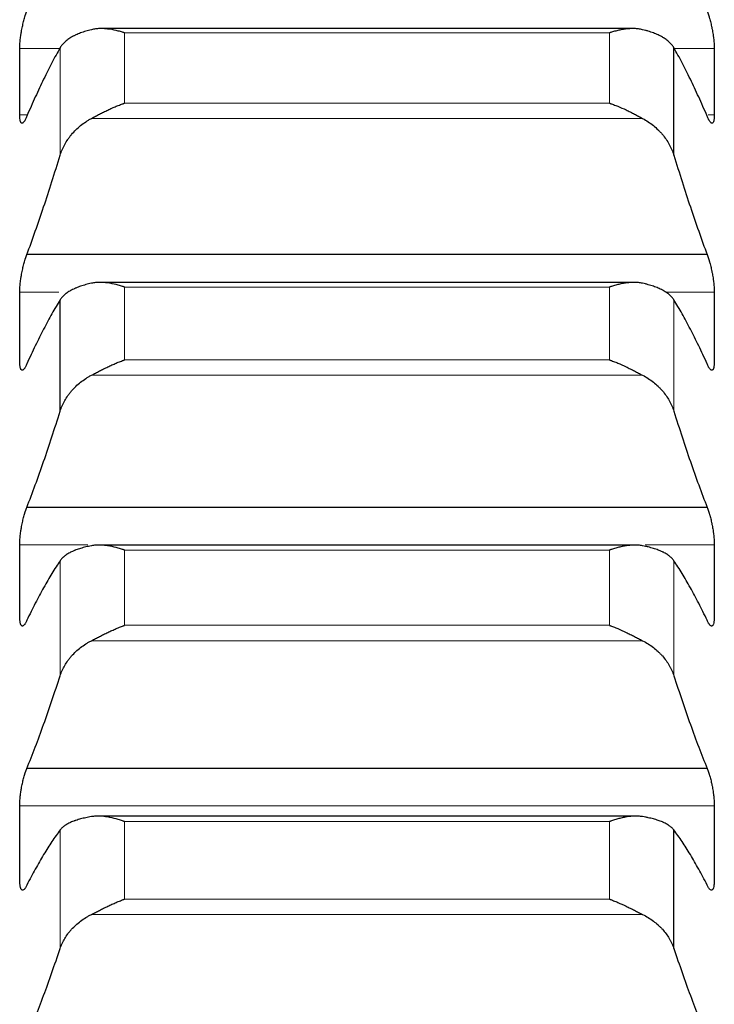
# Model space of a CAD drawing. Header units: inches. Extents: x 0 to 20790, y -12 to 14700.
# Tile 177 of 256: x 7872 to 7924, y 10176 to 10250. Entities that reach past the tile are written whole.
import ezdxf

# ---------------------------------------------------------------- set-up
doc = ezdxf.new("R2010")
doc.units = ezdxf.units.IN
doc.layers.add('1', color=7, linetype='Continuous', true_color=0xffffff)
doc.layers.add('254', color=7, linetype='Continuous', true_color=0xffffff)
doc.styles.add('latin_extended', font='simplex.shx')
doc.dimstyles.get("Standard").update_dxf_attribs({"dimtxt": 0.18, "dimasz": 0.18, "dimexe": 0.18, "dimexo": 0.0625, "dimgap": 0.09, "dimtad": 0, "dimtih": 1, "dimtoh": 1, "dimdec": 4, "dimzin": 0, "dimdsep": 46, "dimtxsty": 'Standard', "dimcen": 0.09, "dimadec": 0, "dimazin": 0, "dimtfac": 1, "dimtdec": 4, "dimtofl": 0, "dimtmove": 0, "dimatfit": 3, "dimfxl": 1, "dimtolj": 1, "dimtzin": 0, "dimarcsym": 0})

# ---------------------------------------------------------------- blocks, each defined once
blk = doc.blocks.new('_U4')
at = {"layer": '254', "color": 3, "linetype": 'Continuous', "lineweight": 13, "transparency": 16777216}
for p, q in [((1196.915, 10968.48), (1196.915, 7971.958)), ((8181.915, 9131.481), (8181.915, 7971.958)), ((1319.415, 8006.958), (8059.415, 8006.958))]:
    blk.add_line(p, q, dxfattribs=at)
at = {"layer": '254', "color": 3, "transparency": 16777216}
for points in [[(1319.415, 8027.374), (1319.415, 7986.541), (1196.915, 8006.958)], [(8059.415, 7986.541), (8059.415, 8027.374), (8181.915, 8006.958)]]:
    blk.add_solid(points, dxfattribs=at)
at = {"layer": 'Defpoints', "color": 0, "transparency": 16777216}
for p in [(1196.915, 11003.48), (8181.915, 9166.481), (8181.915, 8006.958)]:
    blk.add_point(p, dxfattribs=at)
at = {"layer": '254', "color": 2, "lineweight": 13, "transparency": 16777216, "insert": (4473.582, 8190.708), "char_height": 122.5, "attachment_point": 1, "style": 'latin_extended'}
blk.add_mtext('\\A1;6985', dxfattribs=at)

msp = doc.modelspace()

# ---------------------------------------------------------------- linework, layer by layer
at = {"layer": '1', "color": 2, "linetype": 'Continuous', "lineweight": 25}
for p, q in [((7917.785, 10248.948), (7878.01, 10248.948)), ((7920.889, 10239.461), (7920.889, 10247.516)), ((7923.377, 10232.023), (7872.452, 10232.023)), ((7917.862, 10229.944), (7877.934, 10229.944)), ((7874.941, 10220.301), (7874.941, 10228.643)), ((7923.377, 10213.101), (7872.452, 10213.101)), ((7917.939, 10210.281), (7877.862, 10210.281)), ((7923.377, 10193.545), (7872.452, 10193.545)), ((7918.015, 10189.989), (7877.791, 10189.989)), ((7920.889, 10180.075), (7920.889, 10188.953))]:
    msp.add_line(p, q, dxfattribs=at)
at = {"layer": '1', "color": 110, "linetype": 'Continuous', "lineweight": 13}
for p, q in [((7879.771, 10243.367), (7879.771, 10248.627)), ((7916.059, 10248.627), (7879.771, 10248.627)), ((7916.059, 10243.367), (7916.059, 10248.627)), ((7874.941, 10239.461), (7874.941, 10247.516)), ((7874.917, 10247.464), (7871.917, 10247.464)), ((7923.912, 10247.464), (7920.913, 10247.464)), ((7916.059, 10243.367), (7879.771, 10243.367)), ((7872.44, 10242.484), (7871.917, 10242.484)), ((7923.912, 10242.484), (7923.447, 10242.484)), ((7918.546, 10242.224), (7877.283, 10242.224)), ((7874.856, 10229.212), (7871.917, 10229.212)), ((7916.059, 10229.593), (7879.771, 10229.593)), ((7879.771, 10224.145), (7879.771, 10229.593)), ((7916.059, 10224.145), (7916.059, 10229.593)), ((7923.912, 10229.212), (7920.259, 10229.212)), ((7920.889, 10220.301), (7920.889, 10228.643)), ((7916.059, 10224.145), (7879.771, 10224.145)), ((7918.546, 10222.997), (7877.283, 10222.997)), ((7877.01, 10210.299), (7871.917, 10210.299)), ((7918.242, 10210.299), (7877.572, 10210.299)), ((7916.059, 10209.898), (7879.771, 10209.898)), ((7879.771, 10204.271), (7879.771, 10209.898)), ((7916.059, 10204.271), (7916.059, 10209.898)), ((7923.912, 10210.299), (7918.748, 10210.299)), ((7874.941, 10200.495), (7874.941, 10209.112)), ((7920.889, 10200.495), (7920.889, 10209.112)), ((7916.059, 10204.271), (7879.771, 10204.271)), ((7918.546, 10203.121), (7877.283, 10203.121)), ((7923.912, 10190.757), (7871.917, 10190.757)), ((7916.059, 10189.575), (7879.771, 10189.575)), ((7879.771, 10183.777), (7879.771, 10189.575)), ((7916.059, 10183.777), (7916.059, 10189.575)), ((7874.941, 10180.075), (7874.941, 10188.953)), ((7916.059, 10183.777), (7879.771, 10183.777)), ((7918.546, 10182.625), (7877.283, 10182.625))]:
    msp.add_line(p, q, dxfattribs=at)
at = {"layer": '1', "color": 2, "linetype": 'Continuous', "lineweight": 25}
for points, knots in [([(7871.917, 10247.464), (7871.918, 10247.513), (7871.92, 10247.613), (7871.928, 10247.775), (7871.937, 10247.89), (7871.945, 10247.979), (7871.947, 10248.009), (7871.954, 10248.07), (7871.957, 10248.101), (7871.974, 10248.255), (7871.991, 10248.381), (7872.016, 10248.542), (7872.021, 10248.575), (7872.029, 10248.624), (7872.032, 10248.64), (7872.037, 10248.673), (7872.051, 10248.755), (7872.078, 10248.901), (7872.104, 10249.03), (7872.131, 10249.158), (7872.145, 10249.222), (7872.189, 10249.413), (7872.219, 10249.535), (7872.267, 10249.71), (7872.283, 10249.767), (7872.308, 10249.851), (7872.316, 10249.879), (7872.333, 10249.934), (7872.341, 10249.961), (7872.384, 10250.093), (7872.418, 10250.19), (7872.452, 10250.28)], [0, 0, 0, 0, 0.0625, 0.125, 0.1875, 0.1875, 0.21875, 0.21875, 0.25, 0.25, 0.375, 0.375, 0.40625, 0.40625, 0.421875, 0.421875, 0.4375, 0.5, 0.5625, 0.5625, 0.625, 0.625, 0.75, 0.75, 0.8125, 0.8125, 0.84375, 0.84375, 0.875, 0.875, 1, 1, 1, 1]), ([(7923.377, 10250.28), (7923.412, 10250.19), (7923.446, 10250.093), (7923.496, 10249.936), (7923.513, 10249.882), (7923.538, 10249.798), (7923.546, 10249.77), (7923.562, 10249.712), (7923.57, 10249.683), (7923.61, 10249.535), (7923.641, 10249.414), (7923.684, 10249.225), (7923.698, 10249.162), (7923.719, 10249.065), (7923.725, 10249.032), (7923.738, 10248.967), (7923.745, 10248.935), (7923.776, 10248.772), (7923.798, 10248.643), (7923.823, 10248.481), (7923.828, 10248.449), (7923.837, 10248.385), (7923.842, 10248.353), (7923.855, 10248.257), (7923.862, 10248.194), (7923.883, 10248.01), (7923.894, 10247.893), (7923.903, 10247.752), (7923.904, 10247.724), (7923.907, 10247.669), (7923.908, 10247.642), (7923.911, 10247.563), (7923.912, 10247.513), (7923.912, 10247.464)], [0, 0, 0, 0, 0.125, 0.125, 0.1875, 0.1875, 0.21875, 0.21875, 0.25, 0.25, 0.375, 0.375, 0.4375, 0.4375, 0.46875, 0.46875, 0.5, 0.5, 0.625, 0.625, 0.65625, 0.65625, 0.6875, 0.6875, 0.75, 0.75, 0.875, 0.875, 0.90625, 0.90625, 0.9375, 0.9375, 1, 1, 1, 1]), ([(7877.283, 10248.868), (7877.138, 10248.834), (7876.998, 10248.796), (7876.729, 10248.715), (7876.471, 10248.628), (7876.235, 10248.53), (7876.094, 10248.465), (7876.066, 10248.452), (7876.011, 10248.425), (7875.984, 10248.411), (7875.904, 10248.37), (7875.852, 10248.342), (7875.703, 10248.256), (7875.61, 10248.196), (7875.438, 10248.073), (7875.359, 10248.008), (7875.251, 10247.909), (7875.217, 10247.875), (7875.168, 10247.823), (7875.152, 10247.806), (7875.121, 10247.771), (7875.106, 10247.753), (7875.034, 10247.664), (7874.984, 10247.591), (7874.941, 10247.516)], [0, 0, 0, 0, 0.125, 0.125, 0.25, 0.375, 0.375, 0.40625, 0.40625, 0.4375, 0.4375, 0.5, 0.5, 0.625, 0.625, 0.75, 0.75, 0.8125, 0.8125, 0.84375, 0.84375, 0.875, 0.875, 1, 1, 1, 1]), ([(7879.771, 10248.627), (7879.767, 10248.628), (7879.764, 10248.629), (7879.758, 10248.631), (7879.754, 10248.632), (7879.744, 10248.636), (7879.724, 10248.642), (7879.678, 10248.657), (7879.585, 10248.686), (7879.506, 10248.709), (7879.348, 10248.754), (7879.243, 10248.781), (7878.929, 10248.855), (7878.721, 10248.893), (7878.41, 10248.929), (7878.307, 10248.938), (7878.151, 10248.946), (7878.099, 10248.948), (7877.996, 10248.949), (7877.944, 10248.948), (7877.789, 10248.943), (7877.687, 10248.936), (7877.484, 10248.91), (7877.383, 10248.892), (7877.283, 10248.868)], [0, 0, 0, 0, 0.003906, 0.003906, 0.007812, 0.007812, 0.015625, 0.03125, 0.0625, 0.125, 0.125, 0.25, 0.25, 0.5, 0.5, 0.625, 0.625, 0.6875, 0.6875, 0.75, 0.75, 0.875, 0.875, 1, 1, 1, 1]), ([(7918.546, 10248.868), (7918.447, 10248.892), (7918.347, 10248.91), (7918.145, 10248.935), (7918.044, 10248.943), (7917.84, 10248.95), (7917.738, 10248.949), (7917.531, 10248.939), (7917.427, 10248.93), (7917.217, 10248.906), (7917.112, 10248.89), (7916.902, 10248.852), (7916.797, 10248.831), (7916.587, 10248.781), (7916.482, 10248.754), (7916.324, 10248.709), (7916.244, 10248.686), (7916.152, 10248.657), (7916.105, 10248.642), (7916.085, 10248.636), (7916.072, 10248.631), (7916.066, 10248.629), (7916.059, 10248.627)], [0, 0, 0, 0, 0.125, 0.125, 0.25, 0.25, 0.375, 0.375, 0.5, 0.5, 0.625, 0.625, 0.75, 0.75, 0.875, 0.875, 0.9375, 0.96875, 0.984375, 0.992187, 0.992187, 1, 1, 1, 1]), ([(7920.889, 10247.516), (7920.846, 10247.591), (7920.796, 10247.663), (7920.681, 10247.805), (7920.552, 10247.941), (7920.395, 10248.07), (7920.265, 10248.164), (7920.22, 10248.194), (7920.15, 10248.239), (7920.126, 10248.254), (7920.078, 10248.284), (7920.053, 10248.298), (7919.928, 10248.37), (7919.717, 10248.479), (7919.482, 10248.577), (7919.235, 10248.67), (7919.105, 10248.714), (7918.935, 10248.765), (7918.901, 10248.775), (7918.832, 10248.795), (7918.727, 10248.824), (7918.619, 10248.851), (7918.546, 10248.868)], [0, 0, 0, 0, 0.125, 0.125, 0.25, 0.375, 0.375, 0.4375, 0.4375, 0.46875, 0.46875, 0.5, 0.5, 0.625, 0.75, 0.75, 0.875, 0.875, 0.90625, 0.90625, 0.9375, 1, 1, 1, 1]), ([(7877.283, 10242.224), (7877.383, 10242.278), (7877.483, 10242.331), (7877.685, 10242.439), (7877.786, 10242.492), (7877.99, 10242.598), (7878.092, 10242.65), (7878.299, 10242.753), (7878.403, 10242.804), (7878.613, 10242.903), (7878.718, 10242.951), (7878.927, 10243.044), (7879.032, 10243.089), (7879.243, 10243.175), (7879.348, 10243.216), (7879.506, 10243.275), (7879.585, 10243.304), (7879.678, 10243.336), (7879.724, 10243.352), (7879.744, 10243.359), (7879.758, 10243.363), (7879.764, 10243.365), (7879.771, 10243.367)], [0, 0, 0, 0, 0.125, 0.125, 0.25, 0.25, 0.375, 0.375, 0.5, 0.5, 0.625, 0.625, 0.75, 0.75, 0.875, 0.875, 0.9375, 0.96875, 0.984375, 0.992188, 0.992188, 1, 1, 1, 1]), ([(7916.059, 10243.367), (7916.062, 10243.366), (7916.066, 10243.365), (7916.072, 10243.363), (7916.075, 10243.362), (7916.085, 10243.359), (7916.105, 10243.352), (7916.152, 10243.336), (7916.244, 10243.304), (7916.324, 10243.275), (7916.482, 10243.216), (7916.587, 10243.175), (7916.9, 10243.047), (7917.108, 10242.954), (7917.419, 10242.807), (7917.523, 10242.757), (7917.678, 10242.68), (7917.73, 10242.653), (7917.834, 10242.601), (7917.886, 10242.574), (7918.041, 10242.494), (7918.143, 10242.44), (7918.346, 10242.332), (7918.447, 10242.278), (7918.546, 10242.224)], [0, 0, 0, 0, 0.003906, 0.003906, 0.007812, 0.007812, 0.015625, 0.03125, 0.0625, 0.125, 0.125, 0.25, 0.25, 0.5, 0.5, 0.625, 0.625, 0.6875, 0.6875, 0.75, 0.75, 0.875, 0.875, 1, 1, 1, 1]), ([(7872.452, 10242.401), (7872.418, 10242.313), (7872.384, 10242.236), (7872.334, 10242.134), (7872.317, 10242.103), (7872.292, 10242.06), (7872.284, 10242.046), (7872.268, 10242.02), (7872.259, 10242.007), (7872.219, 10241.949), (7872.189, 10241.915), (7872.146, 10241.882), (7872.132, 10241.874), (7872.111, 10241.866), (7872.104, 10241.864), (7872.091, 10241.862), (7872.085, 10241.862), (7872.054, 10241.866), (7872.031, 10241.881), (7872.006, 10241.916), (7872.002, 10241.923), (7871.992, 10241.941), (7871.988, 10241.95), (7871.975, 10241.981), (7871.967, 10242.004), (7871.947, 10242.083), (7871.936, 10242.147), (7871.927, 10242.243), (7871.925, 10242.263), (7871.923, 10242.303), (7871.921, 10242.325), (7871.919, 10242.39), (7871.918, 10242.436), (7871.917, 10242.484)], [0, 0, 0, 0, 0.125, 0.125, 0.1875, 0.1875, 0.21875, 0.21875, 0.25, 0.25, 0.375, 0.375, 0.4375, 0.4375, 0.46875, 0.46875, 0.5, 0.5, 0.625, 0.625, 0.65625, 0.65625, 0.6875, 0.6875, 0.75, 0.75, 0.875, 0.875, 0.90625, 0.90625, 0.9375, 0.9375, 1, 1, 1, 1]), ([(7923.912, 10242.484), (7923.912, 10242.436), (7923.91, 10242.344), (7923.902, 10242.223), (7923.893, 10242.153), (7923.885, 10242.104), (7923.882, 10242.088), (7923.876, 10242.058), (7923.873, 10242.044), (7923.856, 10241.978), (7923.839, 10241.938), (7923.814, 10241.902), (7923.809, 10241.896), (7923.801, 10241.888), (7923.798, 10241.885), (7923.793, 10241.881), (7923.779, 10241.87), (7923.752, 10241.86), (7923.726, 10241.863), (7923.699, 10241.873), (7923.685, 10241.881), (7923.641, 10241.915), (7923.61, 10241.949), (7923.563, 10242.018), (7923.547, 10242.044), (7923.522, 10242.087), (7923.514, 10242.102), (7923.497, 10242.134), (7923.488, 10242.15), (7923.446, 10242.235), (7923.412, 10242.313), (7923.377, 10242.401)], [0, 0, 0, 0, 0.0625, 0.125, 0.1875, 0.1875, 0.21875, 0.21875, 0.25, 0.25, 0.375, 0.375, 0.40625, 0.40625, 0.421875, 0.421875, 0.4375, 0.5, 0.5625, 0.5625, 0.625, 0.625, 0.75, 0.75, 0.8125, 0.8125, 0.84375, 0.84375, 0.875, 0.875, 1, 1, 1, 1]), ([(7874.941, 10239.461), (7874.984, 10239.601), (7875.034, 10239.738), (7875.148, 10240.009), (7875.277, 10240.275), (7875.435, 10240.531), (7875.564, 10240.72), (7875.609, 10240.782), (7875.68, 10240.875), (7875.704, 10240.905), (7875.752, 10240.966), (7875.777, 10240.996), (7875.901, 10241.145), (7876.113, 10241.373), (7876.348, 10241.583), (7876.595, 10241.784), (7876.725, 10241.88), (7876.894, 10241.993), (7876.929, 10242.015), (7876.998, 10242.059), (7877.103, 10242.124), (7877.21, 10242.185), (7877.283, 10242.224)], [0, 0, 0, 0, 0.125, 0.125, 0.25, 0.375, 0.375, 0.4375, 0.4375, 0.46875, 0.46875, 0.5, 0.5, 0.625, 0.75, 0.75, 0.875, 0.875, 0.90625, 0.90625, 0.9375, 1, 1, 1, 1]), ([(7918.546, 10242.224), (7918.692, 10242.146), (7918.832, 10242.062), (7919.101, 10241.883), (7919.359, 10241.693), (7919.595, 10241.482), (7919.736, 10241.344), (7919.763, 10241.317), (7919.818, 10241.26), (7919.846, 10241.231), (7919.926, 10241.145), (7919.977, 10241.086), (7920.127, 10240.908), (7920.22, 10240.786), (7920.391, 10240.536), (7920.47, 10240.409), (7920.579, 10240.212), (7920.613, 10240.146), (7920.662, 10240.045), (7920.678, 10240.012), (7920.708, 10239.944), (7920.723, 10239.91), (7920.796, 10239.739), (7920.846, 10239.601), (7920.889, 10239.461)], [0, 0, 0, 0, 0.125, 0.125, 0.25, 0.375, 0.375, 0.40625, 0.40625, 0.4375, 0.4375, 0.5, 0.5, 0.625, 0.625, 0.75, 0.75, 0.8125, 0.8125, 0.84375, 0.84375, 0.875, 0.875, 1, 1, 1, 1]), ([(7871.917, 10229.212), (7871.918, 10229.262), (7871.92, 10229.366), (7871.928, 10229.532), (7871.937, 10229.65), (7871.945, 10229.74), (7871.947, 10229.771), (7871.954, 10229.833), (7871.957, 10229.864), (7871.974, 10230.02), (7871.991, 10230.147), (7872.016, 10230.31), (7872.021, 10230.343), (7872.029, 10230.392), (7872.032, 10230.408), (7872.037, 10230.441), (7872.051, 10230.523), (7872.078, 10230.669), (7872.104, 10230.798), (7872.131, 10230.925), (7872.145, 10230.989), (7872.189, 10231.177), (7872.219, 10231.298), (7872.267, 10231.47), (7872.283, 10231.526), (7872.308, 10231.608), (7872.316, 10231.635), (7872.333, 10231.688), (7872.341, 10231.715), (7872.384, 10231.843), (7872.418, 10231.937), (7872.452, 10232.023)], [0, 0, 0, 0, 0.0625, 0.125, 0.1875, 0.1875, 0.21875, 0.21875, 0.25, 0.25, 0.375, 0.375, 0.40625, 0.40625, 0.421875, 0.421875, 0.4375, 0.5, 0.5625, 0.5625, 0.625, 0.625, 0.75, 0.75, 0.8125, 0.8125, 0.84375, 0.84375, 0.875, 0.875, 1, 1, 1, 1]), ([(7923.377, 10232.023), (7923.412, 10231.937), (7923.446, 10231.843), (7923.496, 10231.691), (7923.513, 10231.638), (7923.538, 10231.556), (7923.546, 10231.528), (7923.562, 10231.472), (7923.57, 10231.443), (7923.61, 10231.298), (7923.641, 10231.178), (7923.684, 10230.992), (7923.698, 10230.929), (7923.719, 10230.832), (7923.725, 10230.8), (7923.738, 10230.735), (7923.745, 10230.703), (7923.776, 10230.541), (7923.798, 10230.411), (7923.823, 10230.249), (7923.828, 10230.216), (7923.837, 10230.151), (7923.842, 10230.119), (7923.855, 10230.022), (7923.862, 10229.959), (7923.883, 10229.772), (7923.894, 10229.652), (7923.903, 10229.508), (7923.904, 10229.479), (7923.907, 10229.423), (7923.908, 10229.396), (7923.911, 10229.314), (7923.912, 10229.262), (7923.912, 10229.212)], [0, 0, 0, 0, 0.125, 0.125, 0.1875, 0.1875, 0.21875, 0.21875, 0.25, 0.25, 0.375, 0.375, 0.4375, 0.4375, 0.46875, 0.46875, 0.5, 0.5, 0.625, 0.625, 0.65625, 0.65625, 0.6875, 0.6875, 0.75, 0.75, 0.875, 0.875, 0.90625, 0.90625, 0.9375, 0.9375, 1, 1, 1, 1]), ([(7877.283, 10229.879), (7877.138, 10229.848), (7876.998, 10229.814), (7876.729, 10229.74), (7876.471, 10229.662), (7876.235, 10229.572), (7876.094, 10229.513), (7876.066, 10229.501), (7876.011, 10229.477), (7875.984, 10229.464), (7875.904, 10229.427), (7875.852, 10229.401), (7875.703, 10229.322), (7875.61, 10229.268), (7875.438, 10229.155), (7875.359, 10229.096), (7875.251, 10229.005), (7875.217, 10228.974), (7875.168, 10228.926), (7875.152, 10228.91), (7875.121, 10228.878), (7875.106, 10228.862), (7875.034, 10228.78), (7874.984, 10228.713), (7874.941, 10228.643)], [0, 0, 0, 0, 0.125, 0.125, 0.25, 0.375, 0.375, 0.40625, 0.40625, 0.4375, 0.4375, 0.5, 0.5, 0.625, 0.625, 0.75, 0.75, 0.8125, 0.8125, 0.84375, 0.84375, 0.875, 0.875, 1, 1, 1, 1]), ([(7879.771, 10229.593), (7879.767, 10229.594), (7879.764, 10229.595), (7879.758, 10229.598), (7879.754, 10229.599), (7879.744, 10229.602), (7879.724, 10229.609), (7879.678, 10229.624), (7879.585, 10229.654), (7879.506, 10229.679), (7879.348, 10229.726), (7879.243, 10229.754), (7878.929, 10229.833), (7878.721, 10229.874), (7878.41, 10229.917), (7878.307, 10229.928), (7878.151, 10229.938), (7878.099, 10229.941), (7877.996, 10229.944), (7877.944, 10229.945), (7877.789, 10229.943), (7877.687, 10229.938), (7877.484, 10229.916), (7877.383, 10229.901), (7877.283, 10229.879)], [0, 0, 0, 0, 0.003906, 0.003906, 0.007812, 0.007812, 0.015625, 0.03125, 0.0625, 0.125, 0.125, 0.25, 0.25, 0.5, 0.5, 0.625, 0.625, 0.6875, 0.6875, 0.75, 0.75, 0.875, 0.875, 1, 1, 1, 1]), ([(7918.546, 10229.879), (7918.447, 10229.901), (7918.347, 10229.916), (7918.145, 10229.937), (7918.044, 10229.943), (7917.84, 10229.945), (7917.738, 10229.942), (7917.531, 10229.928), (7917.427, 10229.918), (7917.217, 10229.889), (7917.112, 10229.872), (7916.902, 10229.831), (7916.797, 10229.807), (7916.587, 10229.755), (7916.482, 10229.726), (7916.324, 10229.679), (7916.244, 10229.654), (7916.152, 10229.624), (7916.105, 10229.609), (7916.085, 10229.602), (7916.072, 10229.598), (7916.066, 10229.595), (7916.059, 10229.593)], [0, 0, 0, 0, 0.125, 0.125, 0.25, 0.25, 0.375, 0.375, 0.5, 0.5, 0.625, 0.625, 0.75, 0.75, 0.875, 0.875, 0.9375, 0.96875, 0.984375, 0.992187, 0.992187, 1, 1, 1, 1]), ([(7920.889, 10228.643), (7920.846, 10228.713), (7920.796, 10228.779), (7920.681, 10228.909), (7920.552, 10229.035), (7920.395, 10229.153), (7920.265, 10229.238), (7920.22, 10229.266), (7920.15, 10229.307), (7920.126, 10229.321), (7920.078, 10229.348), (7920.053, 10229.361), (7919.928, 10229.427), (7919.717, 10229.526), (7919.482, 10229.615), (7919.235, 10229.699), (7919.105, 10229.739), (7918.935, 10229.785), (7918.901, 10229.795), (7918.832, 10229.813), (7918.727, 10229.839), (7918.619, 10229.864), (7918.546, 10229.879)], [0, 0, 0, 0, 0.125, 0.125, 0.25, 0.375, 0.375, 0.4375, 0.4375, 0.46875, 0.46875, 0.5, 0.5, 0.625, 0.75, 0.75, 0.875, 0.875, 0.90625, 0.90625, 0.9375, 1, 1, 1, 1]), ([(7872.452, 10223.851), (7872.418, 10223.766), (7872.384, 10223.693), (7872.334, 10223.598), (7872.317, 10223.569), (7872.292, 10223.529), (7872.284, 10223.517), (7872.268, 10223.493), (7872.259, 10223.482), (7872.219, 10223.43), (7872.189, 10223.401), (7872.146, 10223.375), (7872.132, 10223.369), (7872.111, 10223.365), (7872.104, 10223.365), (7872.091, 10223.366), (7872.085, 10223.367), (7872.054, 10223.377), (7872.031, 10223.397), (7872.006, 10223.438), (7872.002, 10223.447), (7871.992, 10223.467), (7871.988, 10223.478), (7871.975, 10223.512), (7871.967, 10223.538), (7871.947, 10223.624), (7871.936, 10223.693), (7871.927, 10223.794), (7871.925, 10223.815), (7871.923, 10223.858), (7871.921, 10223.88), (7871.919, 10223.948), (7871.918, 10223.996), (7871.917, 10224.046)], [0, 0, 0, 0, 0.125, 0.125, 0.1875, 0.1875, 0.21875, 0.21875, 0.25, 0.25, 0.375, 0.375, 0.4375, 0.4375, 0.46875, 0.46875, 0.5, 0.5, 0.625, 0.625, 0.65625, 0.65625, 0.6875, 0.6875, 0.75, 0.75, 0.875, 0.875, 0.90625, 0.90625, 0.9375, 0.9375, 1, 1, 1, 1]), ([(7877.283, 10222.997), (7877.383, 10223.05), (7877.483, 10223.103), (7877.685, 10223.208), (7877.786, 10223.261), (7877.99, 10223.366), (7878.092, 10223.418), (7878.299, 10223.521), (7878.403, 10223.572), (7878.613, 10223.672), (7878.718, 10223.72), (7878.927, 10223.814), (7879.032, 10223.86), (7879.243, 10223.948), (7879.348, 10223.99), (7879.506, 10224.05), (7879.585, 10224.08), (7879.678, 10224.113), (7879.724, 10224.129), (7879.744, 10224.136), (7879.758, 10224.141), (7879.764, 10224.143), (7879.771, 10224.145)], [0, 0, 0, 0, 0.125, 0.125, 0.25, 0.25, 0.375, 0.375, 0.5, 0.5, 0.625, 0.625, 0.75, 0.75, 0.875, 0.875, 0.9375, 0.96875, 0.984375, 0.992187, 0.992187, 1, 1, 1, 1]), ([(7916.059, 10224.145), (7916.062, 10224.144), (7916.066, 10224.143), (7916.072, 10224.141), (7916.075, 10224.14), (7916.085, 10224.136), (7916.105, 10224.129), (7916.152, 10224.113), (7916.244, 10224.08), (7916.324, 10224.05), (7916.482, 10223.99), (7916.587, 10223.948), (7916.9, 10223.817), (7917.108, 10223.723), (7917.419, 10223.576), (7917.523, 10223.525), (7917.678, 10223.448), (7917.73, 10223.422), (7917.834, 10223.369), (7917.886, 10223.343), (7918.041, 10223.263), (7918.143, 10223.209), (7918.346, 10223.103), (7918.447, 10223.05), (7918.546, 10222.997)], [0, 0, 0, 0, 0.003906, 0.003906, 0.007813, 0.007813, 0.015625, 0.03125, 0.0625, 0.125, 0.125, 0.25, 0.25, 0.5, 0.5, 0.625, 0.625, 0.6875, 0.6875, 0.75, 0.75, 0.875, 0.875, 1, 1, 1, 1]), ([(7923.912, 10224.046), (7923.912, 10223.996), (7923.91, 10223.901), (7923.902, 10223.773), (7923.893, 10223.698), (7923.885, 10223.646), (7923.882, 10223.629), (7923.876, 10223.597), (7923.873, 10223.582), (7923.856, 10223.51), (7923.839, 10223.464), (7923.814, 10223.423), (7923.809, 10223.415), (7923.801, 10223.405), (7923.798, 10223.402), (7923.793, 10223.396), (7923.779, 10223.382), (7923.752, 10223.366), (7923.726, 10223.364), (7923.699, 10223.369), (7923.685, 10223.374), (7923.641, 10223.4), (7923.61, 10223.43), (7923.563, 10223.491), (7923.547, 10223.515), (7923.522, 10223.554), (7923.514, 10223.568), (7923.497, 10223.597), (7923.488, 10223.613), (7923.446, 10223.692), (7923.412, 10223.766), (7923.377, 10223.851)], [0, 0, 0, 0, 0.0625, 0.125, 0.1875, 0.1875, 0.21875, 0.21875, 0.25, 0.25, 0.375, 0.375, 0.40625, 0.40625, 0.421875, 0.421875, 0.4375, 0.5, 0.5625, 0.5625, 0.625, 0.625, 0.75, 0.75, 0.8125, 0.8125, 0.84375, 0.84375, 0.875, 0.875, 1, 1, 1, 1]), ([(7874.941, 10220.301), (7874.984, 10220.437), (7875.034, 10220.571), (7875.148, 10220.835), (7875.277, 10221.094), (7875.435, 10221.344), (7875.564, 10221.528), (7875.609, 10221.589), (7875.68, 10221.679), (7875.704, 10221.709), (7875.752, 10221.768), (7875.777, 10221.798), (7875.901, 10221.943), (7876.113, 10222.166), (7876.348, 10222.371), (7876.595, 10222.568), (7876.725, 10222.661), (7876.894, 10222.772), (7876.929, 10222.793), (7876.998, 10222.836), (7877.103, 10222.899), (7877.21, 10222.959), (7877.283, 10222.997)], [0, 0, 0, 0, 0.125, 0.125, 0.25, 0.375, 0.375, 0.4375, 0.4375, 0.46875, 0.46875, 0.5, 0.5, 0.625, 0.75, 0.75, 0.875, 0.875, 0.90625, 0.90625, 0.9375, 1, 1, 1, 1]), ([(7918.546, 10222.997), (7918.692, 10222.921), (7918.832, 10222.839), (7919.101, 10222.664), (7919.359, 10222.478), (7919.595, 10222.273), (7919.736, 10222.138), (7919.763, 10222.111), (7919.818, 10222.055), (7919.846, 10222.028), (7919.926, 10221.943), (7919.977, 10221.886), (7920.127, 10221.712), (7920.22, 10221.593), (7920.391, 10221.349), (7920.47, 10221.224), (7920.579, 10221.033), (7920.613, 10220.968), (7920.662, 10220.87), (7920.678, 10220.838), (7920.708, 10220.772), (7920.723, 10220.738), (7920.796, 10220.572), (7920.846, 10220.437), (7920.889, 10220.301)], [0, 0, 0, 0, 0.125, 0.125, 0.25, 0.375, 0.375, 0.40625, 0.40625, 0.4375, 0.4375, 0.5, 0.5, 0.625, 0.625, 0.75, 0.75, 0.8125, 0.8125, 0.84375, 0.84375, 0.875, 0.875, 1, 1, 1, 1]), ([(7871.917, 10210.299), (7871.918, 10210.351), (7871.92, 10210.458), (7871.928, 10210.629), (7871.937, 10210.748), (7871.945, 10210.841), (7871.947, 10210.872), (7871.954, 10210.935), (7871.957, 10210.966), (7871.974, 10211.124), (7871.991, 10211.253), (7872.016, 10211.416), (7872.021, 10211.448), (7872.029, 10211.498), (7872.032, 10211.514), (7872.037, 10211.547), (7872.051, 10211.629), (7872.078, 10211.775), (7872.104, 10211.903), (7872.131, 10212.03), (7872.145, 10212.092), (7872.189, 10212.279), (7872.219, 10212.397), (7872.267, 10212.566), (7872.283, 10212.621), (7872.308, 10212.701), (7872.316, 10212.727), (7872.333, 10212.779), (7872.341, 10212.804), (7872.384, 10212.928), (7872.418, 10213.019), (7872.452, 10213.101)], [0, 0, 0, 0, 0.0625, 0.125, 0.1875, 0.1875, 0.21875, 0.21875, 0.25, 0.25, 0.375, 0.375, 0.40625, 0.40625, 0.421875, 0.421875, 0.4375, 0.5, 0.5625, 0.5625, 0.625, 0.625, 0.75, 0.75, 0.8125, 0.8125, 0.84375, 0.84375, 0.875, 0.875, 1, 1, 1, 1]), ([(7923.377, 10213.101), (7923.412, 10213.019), (7923.446, 10212.929), (7923.496, 10212.781), (7923.513, 10212.73), (7923.538, 10212.65), (7923.546, 10212.623), (7923.562, 10212.568), (7923.57, 10212.54), (7923.61, 10212.398), (7923.641, 10212.28), (7923.684, 10212.096), (7923.698, 10212.033), (7923.719, 10211.937), (7923.725, 10211.905), (7923.738, 10211.841), (7923.745, 10211.808), (7923.776, 10211.647), (7923.798, 10211.517), (7923.823, 10211.354), (7923.828, 10211.322), (7923.837, 10211.256), (7923.842, 10211.224), (7923.855, 10211.126), (7923.862, 10211.062), (7923.883, 10210.873), (7923.894, 10210.751), (7923.903, 10210.604), (7923.904, 10210.574), (7923.907, 10210.517), (7923.908, 10210.489), (7923.911, 10210.405), (7923.912, 10210.351), (7923.912, 10210.299)], [0, 0, 0, 0, 0.125, 0.125, 0.1875, 0.1875, 0.21875, 0.21875, 0.25, 0.25, 0.375, 0.375, 0.4375, 0.4375, 0.46875, 0.46875, 0.5, 0.5, 0.625, 0.625, 0.65625, 0.65625, 0.6875, 0.6875, 0.75, 0.75, 0.875, 0.875, 0.90625, 0.90625, 0.9375, 0.9375, 1, 1, 1, 1]), ([(7877.283, 10210.229), (7877.138, 10210.201), (7876.998, 10210.17), (7876.729, 10210.105), (7876.471, 10210.034), (7876.235, 10209.954), (7876.094, 10209.901), (7876.066, 10209.89), (7876.011, 10209.868), (7875.984, 10209.856), (7875.904, 10209.823), (7875.852, 10209.799), (7875.703, 10209.729), (7875.61, 10209.679), (7875.438, 10209.577), (7875.359, 10209.524), (7875.251, 10209.441), (7875.217, 10209.413), (7875.168, 10209.37), (7875.152, 10209.355), (7875.121, 10209.326), (7875.106, 10209.311), (7875.034, 10209.236), (7874.984, 10209.175), (7874.941, 10209.112)], [0, 0, 0, 0, 0.125, 0.125, 0.25, 0.375, 0.375, 0.40625, 0.40625, 0.4375, 0.4375, 0.5, 0.5, 0.625, 0.625, 0.75, 0.75, 0.8125, 0.8125, 0.84375, 0.84375, 0.875, 0.875, 1, 1, 1, 1]), ([(7879.771, 10209.898), (7879.767, 10209.9), (7879.764, 10209.901), (7879.758, 10209.903), (7879.754, 10209.904), (7879.744, 10209.908), (7879.724, 10209.915), (7879.678, 10209.931), (7879.585, 10209.962), (7879.506, 10209.987), (7879.348, 10210.036), (7879.243, 10210.067), (7878.929, 10210.15), (7878.721, 10210.195), (7878.41, 10210.243), (7878.307, 10210.256), (7878.151, 10210.269), (7878.099, 10210.273), (7877.996, 10210.278), (7877.944, 10210.28), (7877.789, 10210.282), (7877.687, 10210.278), (7877.484, 10210.262), (7877.383, 10210.248), (7877.283, 10210.229)], [0, 0, 0, 0, 0.003906, 0.003906, 0.007812, 0.007812, 0.015625, 0.03125, 0.0625, 0.125, 0.125, 0.25, 0.25, 0.5, 0.5, 0.625, 0.625, 0.6875, 0.6875, 0.75, 0.75, 0.875, 0.875, 1, 1, 1, 1]), ([(7918.546, 10210.229), (7918.447, 10210.248), (7918.347, 10210.262), (7918.145, 10210.278), (7918.044, 10210.281), (7917.84, 10210.28), (7917.738, 10210.274), (7917.531, 10210.256), (7917.427, 10210.244), (7917.217, 10210.211), (7917.112, 10210.192), (7916.902, 10210.148), (7916.797, 10210.122), (7916.587, 10210.067), (7916.482, 10210.036), (7916.324, 10209.987), (7916.244, 10209.962), (7916.152, 10209.931), (7916.105, 10209.915), (7916.085, 10209.908), (7916.072, 10209.903), (7916.066, 10209.901), (7916.059, 10209.898)], [0, 0, 0, 0, 0.125, 0.125, 0.25, 0.25, 0.375, 0.375, 0.5, 0.5, 0.625, 0.625, 0.75, 0.75, 0.875, 0.875, 0.9375, 0.96875, 0.984375, 0.992188, 0.992188, 1, 1, 1, 1]), ([(7920.889, 10209.112), (7920.846, 10209.175), (7920.796, 10209.236), (7920.681, 10209.354), (7920.552, 10209.468), (7920.395, 10209.575), (7920.265, 10209.652), (7920.22, 10209.678), (7920.15, 10209.715), (7920.126, 10209.727), (7920.078, 10209.752), (7920.053, 10209.764), (7919.928, 10209.823), (7919.717, 10209.912), (7919.482, 10209.992), (7919.235, 10210.068), (7919.105, 10210.104), (7918.935, 10210.145), (7918.901, 10210.153), (7918.832, 10210.169), (7918.727, 10210.193), (7918.619, 10210.215), (7918.546, 10210.229)], [0, 0, 0, 0, 0.125, 0.125, 0.25, 0.375, 0.375, 0.4375, 0.4375, 0.46875, 0.46875, 0.5, 0.5, 0.625, 0.75, 0.75, 0.875, 0.875, 0.90625, 0.90625, 0.9375, 1, 1, 1, 1]), ([(7872.452, 10204.648), (7872.418, 10204.568), (7872.384, 10204.499), (7872.334, 10204.411), (7872.317, 10204.384), (7872.292, 10204.348), (7872.284, 10204.336), (7872.268, 10204.315), (7872.259, 10204.305), (7872.219, 10204.259), (7872.189, 10204.235), (7872.146, 10204.217), (7872.132, 10204.214), (7872.111, 10204.214), (7872.104, 10204.215), (7872.091, 10204.218), (7872.085, 10204.221), (7872.054, 10204.237), (7872.031, 10204.263), (7872.006, 10204.31), (7872.002, 10204.321), (7871.992, 10204.343), (7871.988, 10204.355), (7871.975, 10204.393), (7871.967, 10204.421), (7871.947, 10204.514), (7871.936, 10204.587), (7871.927, 10204.693), (7871.925, 10204.715), (7871.923, 10204.76), (7871.921, 10204.783), (7871.919, 10204.854), (7871.918, 10204.904), (7871.917, 10204.956)], [0, 0, 0, 0, 0.125, 0.125, 0.1875, 0.1875, 0.21875, 0.21875, 0.25, 0.25, 0.375, 0.375, 0.4375, 0.4375, 0.46875, 0.46875, 0.5, 0.5, 0.625, 0.625, 0.65625, 0.65625, 0.6875, 0.6875, 0.75, 0.75, 0.875, 0.875, 0.90625, 0.90625, 0.9375, 0.9375, 1, 1, 1, 1]), ([(7923.912, 10204.956), (7923.912, 10204.904), (7923.91, 10204.805), (7923.902, 10204.672), (7923.893, 10204.593), (7923.885, 10204.537), (7923.882, 10204.519), (7923.876, 10204.485), (7923.873, 10204.469), (7923.856, 10204.391), (7923.839, 10204.34), (7923.814, 10204.292), (7923.809, 10204.283), (7923.801, 10204.271), (7923.798, 10204.267), (7923.793, 10204.26), (7923.779, 10204.243), (7923.752, 10204.221), (7923.726, 10204.214), (7923.699, 10204.214), (7923.685, 10204.217), (7923.641, 10204.235), (7923.61, 10204.259), (7923.563, 10204.314), (7923.547, 10204.335), (7923.522, 10204.371), (7923.514, 10204.383), (7923.497, 10204.41), (7923.488, 10204.424), (7923.446, 10204.498), (7923.412, 10204.568), (7923.377, 10204.648)], [0, 0, 0, 0, 0.0625, 0.125, 0.1875, 0.1875, 0.21875, 0.21875, 0.25, 0.25, 0.375, 0.375, 0.40625, 0.40625, 0.421875, 0.421875, 0.4375, 0.5, 0.5625, 0.5625, 0.625, 0.625, 0.75, 0.75, 0.8125, 0.8125, 0.84375, 0.84375, 0.875, 0.875, 1, 1, 1, 1]), ([(7877.283, 10203.121), (7877.383, 10203.172), (7877.483, 10203.224), (7877.685, 10203.328), (7877.786, 10203.38), (7877.99, 10203.484), (7878.092, 10203.536), (7878.299, 10203.638), (7878.403, 10203.689), (7878.613, 10203.789), (7878.718, 10203.838), (7878.927, 10203.933), (7879.032, 10203.979), (7879.243, 10204.068), (7879.348, 10204.112), (7879.506, 10204.174), (7879.585, 10204.204), (7879.678, 10204.238), (7879.724, 10204.255), (7879.744, 10204.262), (7879.758, 10204.267), (7879.764, 10204.269), (7879.771, 10204.271)], [0, 0, 0, 0, 0.125, 0.125, 0.25, 0.25, 0.375, 0.375, 0.5, 0.5, 0.625, 0.625, 0.75, 0.75, 0.875, 0.875, 0.9375, 0.96875, 0.984375, 0.992188, 0.992188, 1, 1, 1, 1]), ([(7916.059, 10204.271), (7916.062, 10204.27), (7916.066, 10204.269), (7916.072, 10204.267), (7916.075, 10204.266), (7916.085, 10204.262), (7916.105, 10204.255), (7916.152, 10204.238), (7916.244, 10204.204), (7916.324, 10204.174), (7916.482, 10204.112), (7916.587, 10204.069), (7916.9, 10203.936), (7917.108, 10203.841), (7917.419, 10203.693), (7917.523, 10203.642), (7917.678, 10203.565), (7917.73, 10203.539), (7917.834, 10203.487), (7917.886, 10203.461), (7918.041, 10203.381), (7918.143, 10203.329), (7918.346, 10203.224), (7918.447, 10203.172), (7918.546, 10203.121)], [0, 0, 0, 0, 0.003906, 0.003906, 0.007812, 0.007812, 0.015625, 0.03125, 0.0625, 0.125, 0.125, 0.25, 0.25, 0.5, 0.5, 0.625, 0.625, 0.6875, 0.6875, 0.75, 0.75, 0.875, 0.875, 1, 1, 1, 1]), ([(7874.941, 10200.495), (7874.984, 10200.627), (7875.034, 10200.758), (7875.148, 10201.014), (7875.277, 10201.266), (7875.435, 10201.51), (7875.564, 10201.689), (7875.609, 10201.748), (7875.68, 10201.836), (7875.704, 10201.865), (7875.752, 10201.923), (7875.777, 10201.951), (7875.901, 10202.092), (7876.113, 10202.31), (7876.348, 10202.51), (7876.595, 10202.701), (7876.725, 10202.792), (7876.894, 10202.9), (7876.929, 10202.922), (7876.998, 10202.963), (7877.103, 10203.025), (7877.21, 10203.083), (7877.283, 10203.121)], [0, 0, 0, 0, 0.125, 0.125, 0.25, 0.375, 0.375, 0.4375, 0.4375, 0.46875, 0.46875, 0.5, 0.5, 0.625, 0.75, 0.75, 0.875, 0.875, 0.90625, 0.90625, 0.9375, 1, 1, 1, 1]), ([(7918.546, 10203.121), (7918.692, 10203.046), (7918.832, 10202.966), (7919.101, 10202.795), (7919.359, 10202.614), (7919.595, 10202.414), (7919.736, 10202.283), (7919.763, 10202.256), (7919.818, 10202.202), (7919.846, 10202.175), (7919.926, 10202.093), (7919.977, 10202.037), (7920.127, 10201.868), (7920.22, 10201.752), (7920.391, 10201.515), (7920.47, 10201.393), (7920.579, 10201.207), (7920.613, 10201.144), (7920.662, 10201.049), (7920.678, 10201.017), (7920.708, 10200.952), (7920.723, 10200.92), (7920.796, 10200.758), (7920.846, 10200.627), (7920.889, 10200.495)], [0, 0, 0, 0, 0.125, 0.125, 0.25, 0.375, 0.375, 0.40625, 0.40625, 0.4375, 0.4375, 0.5, 0.5, 0.625, 0.625, 0.75, 0.75, 0.8125, 0.8125, 0.84375, 0.84375, 0.875, 0.875, 1, 1, 1, 1]), ([(7871.917, 10190.757), (7871.918, 10190.81), (7871.92, 10190.92), (7871.928, 10191.095), (7871.937, 10191.216), (7871.945, 10191.31), (7871.947, 10191.342), (7871.954, 10191.405), (7871.957, 10191.437), (7871.974, 10191.597), (7871.991, 10191.726), (7872.016, 10191.89), (7872.021, 10191.923), (7872.029, 10191.972), (7872.032, 10191.989), (7872.037, 10192.021), (7872.051, 10192.103), (7872.078, 10192.249), (7872.104, 10192.376), (7872.131, 10192.501), (7872.145, 10192.563), (7872.189, 10192.747), (7872.219, 10192.864), (7872.267, 10193.029), (7872.283, 10193.082), (7872.308, 10193.16), (7872.316, 10193.185), (7872.333, 10193.235), (7872.341, 10193.26), (7872.384, 10193.38), (7872.418, 10193.467), (7872.452, 10193.545)], [0, 0, 0, 0, 0.0625, 0.125, 0.1875, 0.1875, 0.21875, 0.21875, 0.25, 0.25, 0.375, 0.375, 0.40625, 0.40625, 0.421875, 0.421875, 0.4375, 0.5, 0.5625, 0.5625, 0.625, 0.625, 0.75, 0.75, 0.8125, 0.8125, 0.84375, 0.84375, 0.875, 0.875, 1, 1, 1, 1]), ([(7923.377, 10193.545), (7923.412, 10193.467), (7923.446, 10193.38), (7923.496, 10193.238), (7923.513, 10193.188), (7923.538, 10193.11), (7923.546, 10193.084), (7923.562, 10193.03), (7923.57, 10193.003), (7923.61, 10192.864), (7923.641, 10192.748), (7923.684, 10192.567), (7923.698, 10192.505), (7923.719, 10192.41), (7923.725, 10192.378), (7923.738, 10192.314), (7923.745, 10192.282), (7923.776, 10192.121), (7923.798, 10191.992), (7923.823, 10191.828), (7923.828, 10191.796), (7923.837, 10191.73), (7923.842, 10191.697), (7923.855, 10191.599), (7923.862, 10191.534), (7923.883, 10191.343), (7923.894, 10191.219), (7923.903, 10191.069), (7923.904, 10191.039), (7923.907, 10190.98), (7923.908, 10190.951), (7923.911, 10190.866), (7923.912, 10190.81), (7923.912, 10190.757)], [0, 0, 0, 0, 0.125, 0.125, 0.1875, 0.1875, 0.21875, 0.21875, 0.25, 0.25, 0.375, 0.375, 0.4375, 0.4375, 0.46875, 0.46875, 0.5, 0.5, 0.625, 0.625, 0.65625, 0.65625, 0.6875, 0.6875, 0.75, 0.75, 0.875, 0.875, 0.90625, 0.90625, 0.9375, 0.9375, 1, 1, 1, 1]), ([(7879.771, 10189.575), (7879.767, 10189.576), (7879.764, 10189.577), (7879.758, 10189.579), (7879.754, 10189.58), (7879.744, 10189.584), (7879.724, 10189.591), (7879.678, 10189.608), (7879.585, 10189.64), (7879.506, 10189.666), (7879.348, 10189.718), (7879.243, 10189.749), (7878.929, 10189.837), (7878.721, 10189.885), (7878.41, 10189.939), (7878.307, 10189.954), (7878.151, 10189.971), (7878.099, 10189.975), (7877.996, 10189.983), (7877.944, 10189.985), (7877.789, 10189.99), (7877.687, 10189.989), (7877.484, 10189.977), (7877.383, 10189.966), (7877.283, 10189.949)], [0, 0, 0, 0, 0.003906, 0.003906, 0.007813, 0.007813, 0.015625, 0.03125, 0.0625, 0.125, 0.125, 0.25, 0.25, 0.5, 0.5, 0.625, 0.625, 0.6875, 0.6875, 0.75, 0.75, 0.875, 0.875, 1, 1, 1, 1]), ([(7918.546, 10189.949), (7918.447, 10189.966), (7918.347, 10189.977), (7918.145, 10189.989), (7918.044, 10189.99), (7917.84, 10189.984), (7917.738, 10189.977), (7917.531, 10189.955), (7917.427, 10189.94), (7917.217, 10189.904), (7917.112, 10189.883), (7916.902, 10189.835), (7916.797, 10189.808), (7916.587, 10189.749), (7916.482, 10189.718), (7916.324, 10189.666), (7916.244, 10189.64), (7916.152, 10189.608), (7916.105, 10189.591), (7916.085, 10189.584), (7916.072, 10189.579), (7916.066, 10189.577), (7916.059, 10189.575)], [0, 0, 0, 0, 0.125, 0.125, 0.25, 0.25, 0.375, 0.375, 0.5, 0.5, 0.625, 0.625, 0.75, 0.75, 0.875, 0.875, 0.9375, 0.96875, 0.984375, 0.992187, 0.992187, 1, 1, 1, 1]), ([(7877.283, 10189.949), (7877.138, 10189.924), (7876.998, 10189.897), (7876.729, 10189.839), (7876.471, 10189.777), (7876.235, 10189.706), (7876.094, 10189.659), (7876.066, 10189.649), (7876.011, 10189.63), (7875.984, 10189.62), (7875.904, 10189.589), (7875.852, 10189.569), (7875.703, 10189.506), (7875.61, 10189.462), (7875.438, 10189.371), (7875.359, 10189.323), (7875.251, 10189.249), (7875.217, 10189.223), (7875.168, 10189.185), (7875.152, 10189.172), (7875.121, 10189.145), (7875.106, 10189.132), (7875.034, 10189.065), (7874.984, 10189.01), (7874.941, 10188.953)], [0, 0, 0, 0, 0.125, 0.125, 0.25, 0.375, 0.375, 0.40625, 0.40625, 0.4375, 0.4375, 0.5, 0.5, 0.625, 0.625, 0.75, 0.75, 0.8125, 0.8125, 0.84375, 0.84375, 0.875, 0.875, 1, 1, 1, 1]), ([(7920.889, 10188.953), (7920.846, 10189.01), (7920.796, 10189.065), (7920.681, 10189.171), (7920.552, 10189.273), (7920.395, 10189.369), (7920.265, 10189.438), (7920.22, 10189.46), (7920.15, 10189.494), (7920.126, 10189.505), (7920.078, 10189.526), (7920.053, 10189.537), (7919.928, 10189.59), (7919.717, 10189.669), (7919.482, 10189.74), (7919.235, 10189.807), (7919.105, 10189.838), (7918.935, 10189.875), (7918.901, 10189.882), (7918.832, 10189.896), (7918.727, 10189.917), (7918.619, 10189.937), (7918.546, 10189.949)], [0, 0, 0, 0, 0.125, 0.125, 0.25, 0.375, 0.375, 0.4375, 0.4375, 0.46875, 0.46875, 0.5, 0.5, 0.625, 0.75, 0.75, 0.875, 0.875, 0.90625, 0.90625, 0.9375, 1, 1, 1, 1]), ([(7872.452, 10184.825), (7872.418, 10184.749), (7872.384, 10184.684), (7872.334, 10184.603), (7872.317, 10184.578), (7872.292, 10184.546), (7872.284, 10184.536), (7872.268, 10184.517), (7872.259, 10184.508), (7872.219, 10184.469), (7872.189, 10184.45), (7872.146, 10184.439), (7872.132, 10184.439), (7872.111, 10184.443), (7872.104, 10184.445), (7872.091, 10184.451), (7872.085, 10184.455), (7872.054, 10184.477), (7872.031, 10184.508), (7872.006, 10184.562), (7872.002, 10184.573), (7871.992, 10184.598), (7871.988, 10184.611), (7871.975, 10184.653), (7871.967, 10184.684), (7871.947, 10184.784), (7871.936, 10184.861), (7871.927, 10184.972), (7871.925, 10184.995), (7871.923, 10185.042), (7871.921, 10185.066), (7871.919, 10185.14), (7871.918, 10185.191), (7871.917, 10185.245)], [0, 0, 0, 0, 0.125, 0.125, 0.1875, 0.1875, 0.21875, 0.21875, 0.25, 0.25, 0.375, 0.375, 0.4375, 0.4375, 0.46875, 0.46875, 0.5, 0.5, 0.625, 0.625, 0.65625, 0.65625, 0.6875, 0.6875, 0.75, 0.75, 0.875, 0.875, 0.90625, 0.90625, 0.9375, 0.9375, 1, 1, 1, 1]), ([(7923.912, 10185.245), (7923.912, 10185.191), (7923.91, 10185.089), (7923.902, 10184.95), (7923.893, 10184.866), (7923.885, 10184.808), (7923.882, 10184.789), (7923.876, 10184.752), (7923.873, 10184.735), (7923.856, 10184.651), (7923.839, 10184.596), (7923.814, 10184.541), (7923.809, 10184.531), (7923.801, 10184.517), (7923.798, 10184.513), (7923.793, 10184.504), (7923.779, 10184.484), (7923.752, 10184.456), (7923.726, 10184.444), (7923.699, 10184.439), (7923.685, 10184.439), (7923.641, 10184.449), (7923.61, 10184.469), (7923.563, 10184.515), (7923.547, 10184.534), (7923.522, 10184.566), (7923.514, 10184.578), (7923.497, 10184.603), (7923.488, 10184.616), (7923.446, 10184.684), (7923.412, 10184.749), (7923.377, 10184.825)], [0, 0, 0, 0, 0.0625, 0.125, 0.1875, 0.1875, 0.21875, 0.21875, 0.25, 0.25, 0.375, 0.375, 0.40625, 0.40625, 0.421875, 0.421875, 0.4375, 0.5, 0.5625, 0.5625, 0.625, 0.625, 0.75, 0.75, 0.8125, 0.8125, 0.84375, 0.84375, 0.875, 0.875, 1, 1, 1, 1]), ([(7877.283, 10182.625), (7877.383, 10182.675), (7877.483, 10182.726), (7877.685, 10182.828), (7877.786, 10182.88), (7877.99, 10182.983), (7878.092, 10183.034), (7878.299, 10183.136), (7878.403, 10183.187), (7878.613, 10183.288), (7878.718, 10183.337), (7878.927, 10183.432), (7879.032, 10183.479), (7879.243, 10183.57), (7879.348, 10183.613), (7879.506, 10183.677), (7879.585, 10183.708), (7879.678, 10183.743), (7879.724, 10183.76), (7879.744, 10183.768), (7879.758, 10183.772), (7879.764, 10183.775), (7879.771, 10183.777)], [0, 0, 0, 0, 0.125, 0.125, 0.25, 0.25, 0.375, 0.375, 0.5, 0.5, 0.625, 0.625, 0.75, 0.75, 0.875, 0.875, 0.9375, 0.96875, 0.984375, 0.992187, 0.992187, 1, 1, 1, 1]), ([(7916.059, 10183.777), (7916.062, 10183.776), (7916.066, 10183.775), (7916.072, 10183.772), (7916.075, 10183.771), (7916.085, 10183.768), (7916.105, 10183.76), (7916.152, 10183.743), (7916.244, 10183.708), (7916.324, 10183.677), (7916.482, 10183.613), (7916.587, 10183.57), (7916.9, 10183.435), (7917.108, 10183.339), (7917.419, 10183.191), (7917.523, 10183.14), (7917.678, 10183.063), (7917.73, 10183.038), (7917.834, 10182.986), (7917.886, 10182.96), (7918.041, 10182.881), (7918.143, 10182.829), (7918.346, 10182.726), (7918.447, 10182.675), (7918.546, 10182.625)], [0, 0, 0, 0, 0.003906, 0.003906, 0.007812, 0.007812, 0.015625, 0.03125, 0.0625, 0.125, 0.125, 0.25, 0.25, 0.5, 0.5, 0.625, 0.625, 0.6875, 0.6875, 0.75, 0.75, 0.875, 0.875, 1, 1, 1, 1]), ([(7874.941, 10180.075), (7874.984, 10180.203), (7875.034, 10180.329), (7875.148, 10180.578), (7875.277, 10180.823), (7875.435, 10181.059), (7875.564, 10181.233), (7875.609, 10181.291), (7875.68, 10181.376), (7875.704, 10181.404), (7875.752, 10181.46), (7875.777, 10181.488), (7875.901, 10181.625), (7876.113, 10181.837), (7876.348, 10182.031), (7876.595, 10182.217), (7876.725, 10182.306), (7876.894, 10182.411), (7876.929, 10182.432), (7876.998, 10182.472), (7877.103, 10182.532), (7877.21, 10182.589), (7877.283, 10182.625)], [0, 0, 0, 0, 0.125, 0.125, 0.25, 0.375, 0.375, 0.4375, 0.4375, 0.46875, 0.46875, 0.5, 0.5, 0.625, 0.75, 0.75, 0.875, 0.875, 0.90625, 0.90625, 0.9375, 1, 1, 1, 1]), ([(7918.546, 10182.625), (7918.692, 10182.553), (7918.832, 10182.475), (7919.101, 10182.309), (7919.359, 10182.133), (7919.595, 10181.938), (7919.736, 10181.81), (7919.763, 10181.784), (7919.818, 10181.732), (7919.846, 10181.706), (7919.926, 10181.626), (7919.977, 10181.571), (7920.127, 10181.407), (7920.22, 10181.294), (7920.391, 10181.064), (7920.47, 10180.946), (7920.579, 10180.765), (7920.613, 10180.704), (7920.662, 10180.612), (7920.678, 10180.581), (7920.708, 10180.518), (7920.723, 10180.487), (7920.796, 10180.33), (7920.846, 10180.203), (7920.889, 10180.075)], [0, 0, 0, 0, 0.125, 0.125, 0.25, 0.375, 0.375, 0.40625, 0.40625, 0.4375, 0.4375, 0.5, 0.5, 0.625, 0.625, 0.75, 0.75, 0.8125, 0.8125, 0.84375, 0.84375, 0.875, 0.875, 1, 1, 1, 1])]:
    msp.add_open_spline(points, degree=3, knots=knots, dxfattribs=at)
for points in [[(7874.941, 10247.516), (7874.737, 10247.156), (7874.328, 10246.404), (7873.708, 10245.175), (7873.083, 10243.846), (7872.663, 10242.894), (7872.452, 10242.401)], [(7923.377, 10242.401), (7923.166, 10242.894), (7922.746, 10243.846), (7922.122, 10245.175), (7921.502, 10246.404), (7921.093, 10247.156), (7920.889, 10247.516)], [(7871.915, 10244.974), (7871.915, 10245.804), (7871.916, 10246.634), (7871.917, 10247.464)], [(7923.912, 10247.464), (7923.914, 10246.634), (7923.915, 10245.804), (7923.915, 10244.974)], [(7871.917, 10242.484), (7871.916, 10243.314), (7871.915, 10244.144), (7871.915, 10244.974)], [(7923.915, 10244.974), (7923.915, 10244.144), (7923.914, 10243.314), (7923.912, 10242.484)], [(7872.452, 10232.023), (7872.663, 10232.593), (7873.083, 10233.758), (7873.708, 10235.58), (7874.328, 10237.476), (7874.737, 10238.791), (7874.941, 10239.461)], [(7920.889, 10239.461), (7921.093, 10238.791), (7921.502, 10237.476), (7922.122, 10235.58), (7922.746, 10233.758), (7923.166, 10232.593), (7923.377, 10232.023)], [(7871.915, 10226.629), (7871.915, 10227.49), (7871.916, 10228.351), (7871.917, 10229.212)], [(7923.912, 10229.212), (7923.914, 10228.351), (7923.915, 10227.49), (7923.915, 10226.629)], [(7874.941, 10228.643), (7874.737, 10228.313), (7874.328, 10227.616), (7873.708, 10226.469), (7873.083, 10225.22), (7872.663, 10224.319), (7872.452, 10223.851)], [(7923.377, 10223.851), (7923.166, 10224.319), (7922.746, 10225.22), (7922.122, 10226.469), (7921.502, 10227.616), (7921.093, 10228.313), (7920.889, 10228.643)], [(7871.917, 10224.046), (7871.916, 10224.907), (7871.915, 10225.768), (7871.915, 10226.629)], [(7923.915, 10226.629), (7923.915, 10225.768), (7923.914, 10224.907), (7923.912, 10224.046)], [(7872.452, 10213.101), (7872.663, 10213.648), (7873.083, 10214.77), (7873.708, 10216.531), (7874.328, 10218.37), (7874.737, 10219.648), (7874.941, 10220.301)], [(7920.889, 10220.301), (7921.093, 10219.648), (7921.502, 10218.37), (7922.122, 10216.531), (7922.746, 10214.77), (7923.166, 10213.648), (7923.377, 10213.101)], [(7871.915, 10207.628), (7871.915, 10208.518), (7871.916, 10209.409), (7871.917, 10210.299)], [(7923.912, 10210.299), (7923.914, 10209.409), (7923.915, 10208.518), (7923.915, 10207.628)], [(7874.941, 10209.112), (7874.737, 10208.81), (7874.328, 10208.171), (7873.708, 10207.108), (7873.083, 10205.939), (7872.663, 10205.09), (7872.452, 10204.648)], [(7923.377, 10204.648), (7923.166, 10205.09), (7922.746, 10205.939), (7922.122, 10207.108), (7921.502, 10208.171), (7921.093, 10208.81), (7920.889, 10209.112)], [(7871.917, 10204.956), (7871.916, 10205.846), (7871.915, 10206.737), (7871.915, 10207.628)], [(7923.915, 10207.628), (7923.915, 10206.737), (7923.914, 10205.846), (7923.912, 10204.956)], [(7872.452, 10193.545), (7872.663, 10194.069), (7873.083, 10195.145), (7873.708, 10196.842), (7874.328, 10198.62), (7874.737, 10199.861), (7874.941, 10200.495)], [(7920.889, 10200.495), (7921.093, 10199.861), (7921.502, 10198.62), (7922.122, 10196.842), (7922.746, 10195.145), (7923.166, 10194.069), (7923.377, 10193.545)], [(7871.915, 10188.001), (7871.915, 10188.919), (7871.916, 10189.838), (7871.917, 10190.757)], [(7923.912, 10190.757), (7923.914, 10189.838), (7923.915, 10188.919), (7923.915, 10188.001)], [(7874.941, 10188.953), (7874.737, 10188.681), (7874.328, 10188.1), (7873.708, 10187.121), (7873.083, 10186.036), (7872.663, 10185.241), (7872.452, 10184.825)], [(7923.377, 10184.825), (7923.166, 10185.241), (7922.746, 10186.036), (7922.122, 10187.121), (7921.502, 10188.1), (7921.093, 10188.681), (7920.889, 10188.953)], [(7871.917, 10185.245), (7871.916, 10186.163), (7871.915, 10187.082), (7871.915, 10188.001)], [(7923.915, 10188.001), (7923.915, 10187.082), (7923.914, 10186.163), (7923.912, 10185.245)], [(7872.452, 10173.386), (7872.663, 10173.886), (7873.083, 10174.915), (7873.708, 10176.545), (7874.328, 10178.26), (7874.737, 10179.46), (7874.941, 10180.075)], [(7920.889, 10180.075), (7921.093, 10179.46), (7921.502, 10178.26), (7922.122, 10176.545), (7922.746, 10174.915), (7923.166, 10173.886), (7923.377, 10173.386)]]:
    msp.add_open_spline(points, degree=3, dxfattribs=at)

# ---------------------------------------------------------------- dimensions: what is measured, and where the dimension line sits
at = {"layer": '254', "color": 2, "linetype": 'Continuous', "lineweight": 13}
dim = msp.add_linear_dim(base=(8181.915, 8006.958), p1=(1196.915, 11003.48), p2=(8181.915, 9166.481), dimstyle='Standard', override={"dimscale": 35, "dimtxt": 3.5, "dimasz": 3.5, "dimexe": 1, "dimexo": 1, "dimgap": 1.75, "dimtad": 1, "dimtih": 1, "dimtoh": 0, "dimdec": 2, "dimlfac": 1, "dimzin": 8, "dimdsep": 46, "dimlunit": 2, "dimtxsty": 'latin_extended', "dimsah": 1, "dimse1": 0, "dimse2": 0, "dimsd1": 0, "dimsd2": 0, "dimclrd": 3, "dimclre": 3, "dimclrt": 2, "dimtol": 0, "dimtm": -0.1, "dimtfac": 0.714286, "dimtdec": 3, "dimtofl": 1, "dimtmove": 0, "dimtzin": 8, "dimlwd": 13, "dimlwe": 13}, dxfattribs=at)
dim.commit()
dim.dimension.update_dxf_attribs({"geometry": '_U4', "text_midpoint": (4689.415, 8006.958), "dimtype": 160})

doc.saveas('drawing.dxf')
